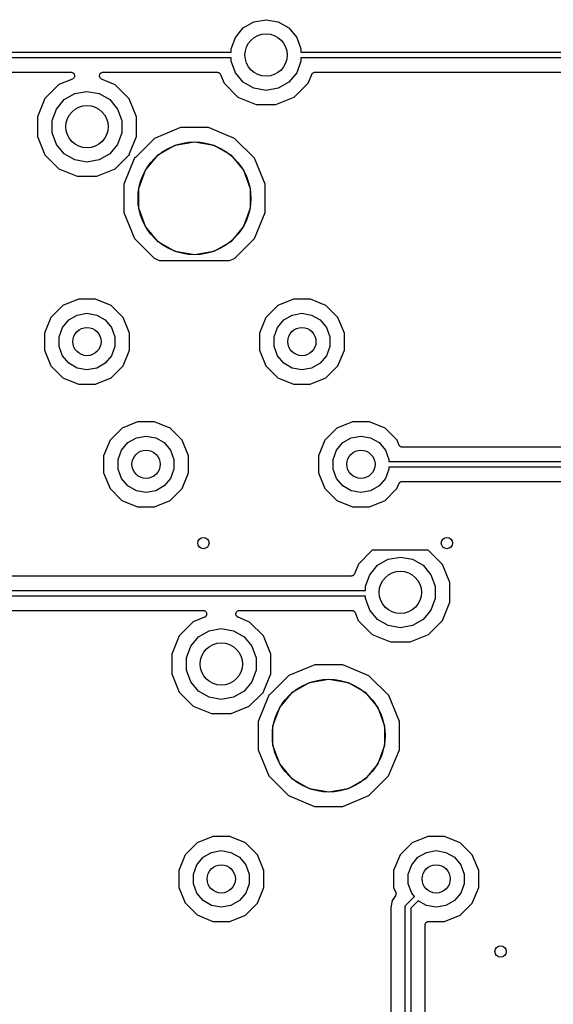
# Model space of a CAD drawing. Extents: x 88 to 361, y -189 to -115.
# Tile 27 of 41: x 284 to 303, y -152 to -117. Entities that reach past the tile are written whole.
import ezdxf

# ---------------------------------------------------------------- set-up
doc = ezdxf.new("R2010")
doc.units = 0
doc.header["$MEASUREMENT"] = 0
doc.layers.add('BLACK', color=7, linetype='CONTINUOUS')

msp = doc.modelspace()

# ---------------------------------------------------------------- linework, layer by layer
at = {"layer": 'Black'}
for p, q in [((292.246, -117.784), (292.623, -117.566)), ((292.623, -117.566), (293.053, -117.491)), ((293.053, -117.491), (293.482, -117.566)), ((293.482, -117.566), (293.859, -117.784)), ((291.966, -118.118), (292.246, -117.784)), ((293.859, -117.784), (294.139, -118.118)), ((291.817, -118.527), (291.966, -118.118)), ((294.139, -118.118), (294.288, -118.527)), ((275.238, -118.645), (291.817, -118.645)), ((291.817, -118.645), (291.817, -118.527)), ((294.288, -118.527), (294.288, -118.645)), ((294.288, -118.645), (310.867, -118.645)), ((291.817, -118.845), (275.238, -118.845)), ((291.817, -118.963), (291.817, -118.845)), ((291.966, -119.372), (291.817, -118.963)), ((294.288, -118.963), (294.139, -119.372)), ((310.867, -118.845), (294.288, -118.845)), ((294.288, -118.845), (294.288, -118.963)), ((275.738, -119.353), (286.136, -119.353)), ((286.136, -119.353), (286.155, -119.356)), ((286.155, -119.356), (286.174, -119.359)), ((286.174, -119.359), (286.176, -119.36)), ((286.176, -119.36), (286.179, -119.361)), ((286.179, -119.361), (286.196, -119.37)), ((286.196, -119.37), (286.213, -119.379)), ((286.213, -119.379), (286.215, -119.381)), ((286.215, -119.381), (286.217, -119.383)), ((286.217, -119.383), (286.23, -119.398)), ((287.176, -119.397), (287.188, -119.383)), ((287.188, -119.383), (287.191, -119.381)), ((287.191, -119.381), (287.193, -119.379)), ((287.193, -119.379), (287.21, -119.37)), ((287.21, -119.37), (287.227, -119.361)), ((287.227, -119.361), (287.23, -119.36)), ((287.23, -119.36), (287.232, -119.359)), ((287.232, -119.359), (287.251, -119.356)), ((287.251, -119.356), (287.27, -119.353)), ((287.27, -119.353), (291.317, -119.353)), ((291.317, -119.353), (291.325, -119.354)), ((291.325, -119.354), (291.334, -119.354)), ((291.334, -119.354), (291.347, -119.358)), ((291.347, -119.358), (291.36, -119.361)), ((291.36, -119.361), (291.368, -119.365)), ((291.368, -119.365), (291.376, -119.367)), ((291.376, -119.367), (291.387, -119.376)), ((291.387, -119.376), (291.399, -119.383)), ((291.399, -119.383), (291.404, -119.389)), ((292.246, -119.706), (291.966, -119.372)), ((294.139, -119.372), (293.859, -119.706)), ((294.701, -119.389), (294.706, -119.383)), ((294.706, -119.383), (294.718, -119.376)), ((294.718, -119.376), (294.729, -119.367)), ((294.729, -119.367), (294.737, -119.365)), ((294.737, -119.365), (294.745, -119.361)), ((294.745, -119.361), (294.758, -119.358)), ((294.758, -119.358), (294.772, -119.354)), ((294.772, -119.354), (294.78, -119.354)), ((294.78, -119.354), (294.788, -119.353)), ((294.788, -119.353), (305.186, -119.353)), ((286.184, -119.597), (285.708, -119.794)), ((286.2, -119.587), (286.184, -119.597)), ((286.217, -119.577), (286.2, -119.587)), ((286.219, -119.575), (286.217, -119.577)), ((286.221, -119.574), (286.219, -119.575)), ((286.233, -119.558), (286.221, -119.574)), ((286.23, -119.398), (286.243, -119.412)), ((286.246, -119.543), (286.233, -119.558)), ((286.243, -119.412), (286.244, -119.414)), ((286.244, -119.414), (286.246, -119.416)), ((286.246, -119.416), (286.252, -119.435)), ((286.247, -119.541), (286.246, -119.543)), ((286.248, -119.539), (286.247, -119.541)), ((286.254, -119.52), (286.248, -119.539)), ((286.252, -119.435), (286.26, -119.453)), ((286.261, -119.502), (286.254, -119.52)), ((286.26, -119.453), (286.26, -119.455)), ((286.26, -119.455), (286.261, -119.458)), ((286.261, -119.458), (286.261, -119.477)), ((286.261, -119.477), (286.262, -119.497)), ((286.262, -119.497), (286.261, -119.499)), ((286.261, -119.499), (286.261, -119.502)), ((287.144, -119.496), (287.145, -119.477)), ((287.145, -119.499), (287.144, -119.496)), ((287.145, -119.458), (287.146, -119.455)), ((287.145, -119.477), (287.145, -119.458)), ((287.145, -119.502), (287.145, -119.499)), ((287.152, -119.52), (287.145, -119.502)), ((287.146, -119.452), (287.154, -119.435)), ((287.146, -119.455), (287.146, -119.452)), ((287.157, -119.539), (287.152, -119.52)), ((287.154, -119.435), (287.16, -119.416)), ((287.159, -119.541), (287.157, -119.539)), ((287.16, -119.543), (287.159, -119.541)), ((287.16, -119.416), (287.162, -119.414)), ((287.173, -119.558), (287.16, -119.543)), ((287.162, -119.414), (287.163, -119.412)), ((287.163, -119.412), (287.176, -119.397)), ((287.184, -119.574), (287.173, -119.558)), ((287.187, -119.575), (287.184, -119.574)), ((287.188, -119.577), (287.187, -119.575)), ((287.205, -119.587), (287.188, -119.577)), ((287.221, -119.597), (287.205, -119.587)), ((287.699, -119.796), (287.221, -119.597)), ((291.404, -119.389), (291.411, -119.394)), ((291.411, -119.394), (291.418, -119.406)), ((291.418, -119.406), (291.427, -119.416)), ((291.427, -119.416), (291.43, -119.424)), ((291.43, -119.424), (291.434, -119.432)), ((291.434, -119.432), (291.562, -119.739)), ((292.623, -119.924), (292.246, -119.706)), ((293.859, -119.706), (293.482, -119.924)), ((294.542, -119.742), (294.671, -119.431)), ((294.671, -119.431), (294.675, -119.424)), ((294.675, -119.424), (294.678, -119.416)), ((294.678, -119.416), (294.687, -119.406)), ((294.687, -119.406), (294.694, -119.394)), ((294.694, -119.394), (294.701, -119.389)), ((285.708, -119.794), (285.213, -120.288)), ((286.273, -120.106), (286.702, -120.031)), ((286.702, -120.031), (287.132, -120.106)), ((288.193, -120.291), (287.699, -119.796)), ((291.562, -119.739), (292.056, -120.234)), ((293.053, -119.999), (292.623, -119.924)), ((293.482, -119.924), (293.053, -119.999)), ((294.047, -120.236), (294.542, -119.742)), ((285.213, -120.288), (284.945, -120.934)), ((285.616, -120.658), (285.896, -120.324)), ((285.896, -120.324), (286.273, -120.106)), ((287.132, -120.106), (287.509, -120.324)), ((287.509, -120.324), (287.789, -120.658)), ((288.46, -120.937), (288.193, -120.291)), ((292.056, -120.234), (292.701, -120.502)), ((293.401, -120.503), (294.047, -120.236)), ((285.467, -121.067), (285.616, -120.658)), ((287.789, -120.658), (287.938, -121.067)), ((292.701, -120.502), (293.401, -120.503)), ((284.945, -120.934), (284.945, -121.633)), ((285.467, -121.503), (285.467, -121.067)), ((287.938, -121.067), (287.938, -121.503)), ((288.46, -121.636), (288.46, -120.937)), ((290.016, -121.317), (289.094, -121.698)), ((291.014, -121.317), (290.016, -121.317)), ((291.935, -121.7), (291.014, -121.317)), ((284.945, -121.633), (285.212, -122.279)), ((285.616, -121.912), (285.467, -121.503)), ((287.938, -121.503), (287.789, -121.912)), ((288.212, -122.232), (288.46, -121.636)), ((289.094, -121.698), (288.419, -122.371)), ((289.826, -121.938), (290.512, -121.817)), ((290.512, -121.817), (291.199, -121.938)), ((292.64, -122.406), (291.935, -121.7)), ((285.896, -122.246), (285.616, -121.912)), ((287.789, -121.912), (287.509, -122.246)), ((289.222, -122.287), (289.826, -121.938)), ((291.199, -121.938), (291.803, -122.287)), ((285.212, -122.279), (285.706, -122.774)), ((286.273, -122.464), (285.896, -122.246)), ((286.702, -122.539), (286.273, -122.464)), ((287.132, -122.464), (286.702, -122.539)), ((287.509, -122.246), (287.132, -122.464)), ((287.697, -122.776), (288.16, -122.314)), ((288.367, -122.452), (288.005, -123.324)), ((288.16, -122.314), (288.176, -122.303)), ((288.176, -122.303), (288.191, -122.291)), ((288.191, -122.291), (288.194, -122.29)), ((288.194, -122.29), (288.196, -122.289)), ((288.196, -122.289), (288.204, -122.286)), ((288.203, -122.27), (288.208, -122.251)), ((288.203, -122.272), (288.203, -122.27)), ((288.203, -122.275), (288.203, -122.272)), ((288.204, -122.286), (288.203, -122.275)), ((288.208, -122.251), (288.212, -122.232)), ((288.371, -122.434), (288.367, -122.452)), ((288.376, -122.415), (288.371, -122.434)), ((288.383, -122.396), (288.375, -122.398)), ((288.375, -122.398), (288.376, -122.409)), ((288.376, -122.409), (288.376, -122.412)), ((288.376, -122.412), (288.376, -122.415)), ((288.386, -122.394), (288.383, -122.396)), ((288.388, -122.393), (288.386, -122.394)), ((288.404, -122.382), (288.388, -122.393)), ((288.419, -122.371), (288.404, -122.382)), ((288.774, -122.821), (289.222, -122.287)), ((291.803, -122.287), (292.251, -122.821)), ((293.021, -123.328), (292.64, -122.406)), ((285.706, -122.774), (286.351, -123.042)), ((287.051, -123.043), (287.697, -122.776)), ((288.535, -123.476), (288.774, -122.821)), ((292.251, -122.821), (292.49, -123.476)), ((286.351, -123.042), (287.051, -123.043)), ((288.005, -123.324), (288.004, -124.322)), ((288.535, -124.174), (288.535, -123.476)), ((292.49, -123.476), (292.49, -124.174)), ((293.02, -124.326), (293.021, -123.328)), ((288.774, -124.829), (288.535, -124.174)), ((292.49, -124.174), (292.251, -124.829)), ((288.004, -124.322), (288.385, -125.244)), ((292.637, -125.248), (293.02, -124.326)), ((289.222, -125.363), (288.774, -124.829)), ((292.251, -124.829), (291.803, -125.363)), ((288.385, -125.244), (289.09, -125.95)), ((291.931, -125.952), (292.637, -125.248)), ((289.826, -125.712), (289.222, -125.363)), ((291.803, -125.363), (291.199, -125.712)), ((289.09, -125.95), (289.271, -126.025)), ((290.512, -125.833), (289.826, -125.712)), ((291.199, -125.712), (290.512, -125.833)), ((291.756, -126.025), (291.931, -125.952)), ((289.271, -126.025), (291.756, -126.025)), ((286.404, -127.397), (285.849, -127.626)), ((287.004, -127.397), (286.404, -127.397)), ((287.558, -127.627), (287.004, -127.397)), ((294.024, -127.397), (293.469, -127.626)), ((294.624, -127.397), (294.024, -127.397)), ((295.178, -127.627), (294.624, -127.397)), ((285.849, -127.626), (285.425, -128.05)), ((287.982, -128.052), (287.558, -127.627)), ((293.469, -127.626), (293.045, -128.05)), ((295.602, -128.052), (295.178, -127.627)), ((285.425, -128.05), (285.195, -128.604)), ((286.057, -128.136), (286.359, -127.962)), ((286.359, -127.962), (286.702, -127.901)), ((286.702, -127.901), (287.046, -127.962)), ((287.046, -127.962), (287.348, -128.136)), ((288.211, -128.606), (287.982, -128.052)), ((293.045, -128.05), (292.815, -128.604)), ((293.677, -128.136), (293.979, -127.962)), ((293.979, -127.962), (294.322, -127.901)), ((294.322, -127.901), (294.666, -127.962)), ((294.666, -127.962), (294.968, -128.136)), ((295.831, -128.606), (295.602, -128.052)), ((285.714, -128.731), (285.833, -128.403)), ((285.833, -128.403), (286.057, -128.136)), ((287.348, -128.136), (287.572, -128.403)), ((287.572, -128.403), (287.691, -128.731)), ((293.334, -128.731), (293.453, -128.403)), ((293.453, -128.403), (293.677, -128.136)), ((294.968, -128.136), (295.192, -128.403)), ((295.192, -128.403), (295.311, -128.731)), ((285.195, -128.604), (285.194, -129.204)), ((285.714, -129.079), (285.714, -128.731)), ((287.691, -128.731), (287.691, -129.079)), ((288.21, -129.206), (288.211, -128.606)), ((292.815, -128.604), (292.814, -129.204)), ((293.334, -129.079), (293.334, -128.731)), ((295.311, -128.731), (295.311, -129.079)), ((295.83, -129.206), (295.831, -128.606)), ((285.833, -129.407), (285.714, -129.079)), ((287.691, -129.079), (287.572, -129.407)), ((293.453, -129.407), (293.334, -129.079)), ((295.311, -129.079), (295.192, -129.407)), ((285.194, -129.204), (285.423, -129.758)), ((286.057, -129.674), (285.833, -129.407)), ((287.572, -129.407), (287.348, -129.674)), ((287.98, -129.76), (288.21, -129.206)), ((292.814, -129.204), (293.043, -129.758)), ((293.677, -129.674), (293.453, -129.407)), ((295.192, -129.407), (294.968, -129.674)), ((295.6, -129.76), (295.83, -129.206)), ((285.423, -129.758), (285.847, -130.183)), ((286.359, -129.848), (286.057, -129.674)), ((286.702, -129.909), (286.359, -129.848)), ((287.046, -129.848), (286.702, -129.909)), ((287.348, -129.674), (287.046, -129.848)), ((287.556, -130.184), (287.98, -129.76)), ((293.043, -129.758), (293.467, -130.183)), ((293.979, -129.848), (293.677, -129.674)), ((294.322, -129.909), (293.979, -129.848)), ((294.666, -129.848), (294.322, -129.909)), ((294.968, -129.674), (294.666, -129.848)), ((295.176, -130.184), (295.6, -129.76)), ((285.847, -130.183), (286.401, -130.413)), ((287.001, -130.413), (287.556, -130.184)), ((293.467, -130.183), (294.021, -130.413)), ((294.621, -130.413), (295.176, -130.184)), ((286.401, -130.413), (287.001, -130.413)), ((294.021, -130.413), (294.621, -130.413)), ((288.499, -131.747), (287.945, -131.976)), ((289.099, -131.748), (288.499, -131.747)), ((289.653, -131.978), (289.099, -131.748)), ((296.119, -131.747), (295.565, -131.976)), ((296.719, -131.748), (296.119, -131.747)), ((297.273, -131.978), (296.719, -131.748)), ((287.945, -131.976), (287.521, -132.4)), ((288.455, -132.312), (288.798, -132.251)), ((288.798, -132.251), (289.141, -132.312)), ((290.077, -132.402), (289.653, -131.978)), ((295.565, -131.976), (295.141, -132.4)), ((296.075, -132.312), (296.418, -132.251)), ((296.418, -132.251), (296.761, -132.312)), ((297.697, -132.402), (297.273, -131.978)), ((287.521, -132.4), (287.291, -132.954)), ((287.929, -132.753), (288.153, -132.486)), ((288.153, -132.486), (288.455, -132.312)), ((289.141, -132.312), (289.443, -132.486)), ((289.443, -132.486), (289.667, -132.753)), ((290.306, -132.956), (290.077, -132.402)), ((295.141, -132.4), (294.911, -132.954)), ((295.549, -132.753), (295.773, -132.486)), ((295.773, -132.486), (296.075, -132.312)), ((296.761, -132.312), (297.063, -132.486)), ((297.063, -132.486), (297.287, -132.753)), ((297.765, -132.568), (297.697, -132.402)), ((297.77, -132.575), (297.765, -132.568)), ((297.773, -132.583), (297.77, -132.575)), ((297.782, -132.594), (297.773, -132.583)), ((297.789, -132.605), (297.782, -132.594)), ((297.796, -132.611), (297.789, -132.605)), ((297.801, -132.617), (297.796, -132.611)), ((297.813, -132.624), (297.801, -132.617)), ((297.824, -132.632), (297.813, -132.624)), ((297.832, -132.635), (297.824, -132.632)), ((297.839, -132.639), (297.832, -132.635)), ((297.853, -132.641), (297.839, -132.639)), ((297.866, -132.646), (297.853, -132.641)), ((297.875, -132.645), (297.866, -132.646)), ((297.883, -132.647), (297.875, -132.645)), ((304.232, -132.647), (297.883, -132.647)), ((287.291, -132.954), (287.29, -133.553)), ((287.81, -133.081), (287.929, -132.753)), ((289.667, -132.753), (289.786, -133.081)), ((290.305, -133.556), (290.306, -132.956)), ((294.911, -132.954), (294.91, -133.553)), ((295.43, -133.081), (295.549, -132.753)), ((297.287, -132.753), (297.406, -133.081)), ((287.81, -133.429), (287.81, -133.081)), ((289.786, -133.081), (289.786, -133.429)), ((295.43, -133.429), (295.43, -133.081)), ((297.406, -133.081), (297.406, -133.155)), ((297.406, -133.155), (304.495, -133.155)), ((287.29, -133.553), (287.519, -134.108)), ((287.929, -133.756), (287.81, -133.429)), ((289.786, -133.429), (289.667, -133.756)), ((290.075, -134.11), (290.305, -133.556)), ((294.91, -133.553), (295.139, -134.108)), ((295.549, -133.756), (295.43, -133.429)), ((297.406, -133.429), (297.287, -133.756)), ((304.537, -133.355), (297.406, -133.355)), ((297.406, -133.355), (297.406, -133.429)), ((288.153, -134.023), (287.929, -133.756)), ((288.455, -134.198), (288.153, -134.023)), ((289.443, -134.023), (289.141, -134.198)), ((289.667, -133.756), (289.443, -134.023)), ((295.773, -134.023), (295.549, -133.756)), ((296.075, -134.198), (295.773, -134.023)), ((297.063, -134.023), (296.761, -134.198)), ((297.287, -133.756), (297.063, -134.023)), ((297.695, -134.11), (297.765, -133.941)), ((297.765, -133.941), (297.77, -133.934)), ((297.77, -133.934), (297.773, -133.926)), ((297.773, -133.926), (297.782, -133.916)), ((297.782, -133.916), (297.789, -133.904)), ((297.789, -133.904), (297.796, -133.899)), ((297.796, -133.899), (297.801, -133.892)), ((297.801, -133.892), (297.813, -133.886)), ((297.813, -133.886), (297.824, -133.877)), ((297.824, -133.877), (297.832, -133.875)), ((297.832, -133.875), (297.839, -133.87)), ((297.839, -133.87), (297.853, -133.868)), ((297.853, -133.868), (297.866, -133.864)), ((297.866, -133.864), (297.874, -133.864)), ((297.874, -133.864), (297.883, -133.863)), ((297.883, -133.863), (304.524, -133.863)), ((287.519, -134.108), (287.943, -134.532)), ((288.798, -134.258), (288.455, -134.198)), ((289.141, -134.198), (288.798, -134.258)), ((289.651, -134.533), (290.075, -134.11)), ((295.139, -134.108), (295.563, -134.532)), ((296.418, -134.258), (296.075, -134.198)), ((296.761, -134.198), (296.418, -134.258)), ((297.271, -134.533), (297.695, -134.11)), ((287.943, -134.532), (288.497, -134.762)), ((289.097, -134.763), (289.651, -134.533)), ((295.563, -134.532), (296.117, -134.762)), ((296.717, -134.763), (297.271, -134.533)), ((288.497, -134.762), (289.097, -134.763)), ((296.117, -134.762), (296.717, -134.763)), ((296.821, -136.304), (296.326, -136.798)), ((296.833, -136.299), (296.821, -136.304)), ((298.795, -136.299), (296.833, -136.299)), ((298.812, -136.306), (298.795, -136.299)), ((299.306, -136.801), (298.812, -136.306)), ((296.326, -136.798), (296.184, -137.14)), ((296.729, -137.168), (297.009, -136.834)), ((297.009, -136.834), (297.386, -136.616)), ((297.386, -136.616), (297.815, -136.541)), ((297.815, -136.541), (298.244, -136.616)), ((298.244, -136.616), (298.621, -136.834)), ((298.621, -136.834), (298.901, -137.168)), ((299.573, -137.447), (299.306, -136.801)), ((296.148, -137.189), (296.136, -137.196)), ((296.153, -137.183), (296.148, -137.189)), ((296.16, -137.178), (296.153, -137.183)), ((296.167, -137.166), (296.16, -137.178)), ((296.176, -137.155), (296.167, -137.166)), ((296.179, -137.147), (296.176, -137.155)), ((296.184, -137.14), (296.179, -137.147)), ((296.58, -137.577), (296.729, -137.168)), ((298.901, -137.168), (299.05, -137.577)), ((296.066, -137.219), (280.514, -137.219)), ((296.074, -137.217), (296.066, -137.219)), ((296.083, -137.218), (296.074, -137.217)), ((296.096, -137.214), (296.083, -137.218)), ((296.11, -137.211), (296.096, -137.214)), ((296.117, -137.207), (296.11, -137.211)), ((296.125, -137.204), (296.117, -137.207)), ((296.136, -137.196), (296.125, -137.204)), ((299.572, -138.146), (299.573, -137.447)), ((280, -137.727), (296.58, -137.727)), ((296.58, -137.727), (296.58, -137.577)), ((299.05, -137.577), (299.05, -138.013)), ((296.58, -137.927), (280, -137.927)), ((296.58, -138.013), (296.58, -137.927)), ((296.729, -138.422), (296.58, -138.013)), ((299.05, -138.013), (298.901, -138.422)), ((299.304, -138.792), (299.572, -138.146)), ((280.487, -138.435), (290.821, -138.435)), ((290.821, -138.435), (290.84, -138.438)), ((290.84, -138.438), (290.86, -138.441)), ((290.86, -138.441), (290.862, -138.442)), ((290.862, -138.442), (290.865, -138.442)), ((290.865, -138.442), (290.882, -138.452)), ((290.882, -138.452), (290.899, -138.461)), ((290.899, -138.461), (290.901, -138.463)), ((290.901, -138.463), (290.903, -138.464)), ((290.903, -138.464), (290.915, -138.479)), ((290.915, -138.479), (290.928, -138.494)), ((290.928, -138.494), (290.93, -138.496)), ((290.93, -138.496), (290.931, -138.498)), ((290.931, -138.498), (290.938, -138.516)), ((290.938, -138.516), (290.945, -138.534)), ((290.946, -138.584), (290.94, -138.602)), ((290.945, -138.534), (290.945, -138.537)), ((290.945, -138.537), (290.946, -138.54)), ((290.946, -138.54), (290.946, -138.559)), ((290.946, -138.559), (290.947, -138.578)), ((290.947, -138.578), (290.946, -138.581)), ((290.946, -138.581), (290.946, -138.584)), ((291.983, -138.578), (291.984, -138.559)), ((291.984, -138.581), (291.983, -138.578)), ((291.984, -138.54), (291.985, -138.537)), ((291.984, -138.559), (291.984, -138.54)), ((291.984, -138.584), (291.984, -138.581)), ((291.991, -138.602), (291.984, -138.584)), ((291.985, -138.534), (291.993, -138.516)), ((291.985, -138.537), (291.985, -138.534)), ((291.993, -138.516), (291.999, -138.498)), ((291.999, -138.498), (292.001, -138.496)), ((292.001, -138.496), (292.002, -138.493)), ((292.002, -138.493), (292.015, -138.479)), ((292.015, -138.479), (292.027, -138.464)), ((292.027, -138.464), (292.03, -138.463)), ((292.03, -138.463), (292.032, -138.461)), ((292.032, -138.461), (292.049, -138.452)), ((292.049, -138.452), (292.066, -138.442)), ((292.066, -138.442), (292.068, -138.442)), ((292.068, -138.442), (292.071, -138.441)), ((292.071, -138.441), (292.09, -138.438)), ((292.09, -138.438), (292.109, -138.435)), ((292.109, -138.435), (296.093, -138.435)), ((296.093, -138.435), (296.101, -138.436)), ((296.101, -138.436), (296.109, -138.436)), ((296.109, -138.436), (296.122, -138.44)), ((296.122, -138.44), (296.136, -138.442)), ((296.136, -138.442), (296.143, -138.447)), ((296.143, -138.447), (296.151, -138.449)), ((296.151, -138.449), (296.162, -138.458)), ((296.162, -138.458), (296.174, -138.464)), ((296.174, -138.464), (296.18, -138.471)), ((296.18, -138.471), (296.186, -138.476)), ((296.186, -138.476), (296.194, -138.488)), ((296.194, -138.488), (296.203, -138.498)), ((296.203, -138.498), (296.205, -138.506)), ((296.205, -138.506), (296.21, -138.513)), ((296.21, -138.513), (296.324, -138.789)), ((297.009, -138.756), (296.729, -138.422)), ((298.901, -138.422), (298.621, -138.756)), ((290.471, -138.844), (289.976, -139.338)), ((290.87, -138.679), (290.471, -138.844)), ((290.886, -138.669), (290.87, -138.679)), ((290.903, -138.659), (290.886, -138.669)), ((290.905, -138.657), (290.903, -138.659)), ((290.907, -138.655), (290.905, -138.657)), ((290.919, -138.64), (290.907, -138.655)), ((290.931, -138.625), (290.919, -138.64)), ((290.932, -138.623), (290.931, -138.625)), ((290.934, -138.62), (290.932, -138.623)), ((290.94, -138.602), (290.934, -138.62)), ((291.996, -138.62), (291.991, -138.602)), ((291.998, -138.623), (291.996, -138.62)), ((291.999, -138.625), (291.998, -138.623)), ((292.011, -138.64), (291.999, -138.625)), ((292.023, -138.655), (292.011, -138.64)), ((292.026, -138.657), (292.023, -138.655)), ((292.027, -138.659), (292.026, -138.657)), ((292.044, -138.669), (292.027, -138.659)), ((292.06, -138.679), (292.044, -138.669)), ((292.462, -138.846), (292.06, -138.679)), ((292.956, -139.341), (292.462, -138.846)), ((296.324, -138.789), (296.818, -139.284)), ((297.386, -138.974), (297.009, -138.756)), ((298.621, -138.756), (298.244, -138.974)), ((298.809, -139.286), (299.304, -138.792)), ((290.659, -139.374), (291.036, -139.156)), ((291.036, -139.156), (291.465, -139.081)), ((291.465, -139.081), (291.894, -139.156)), ((291.894, -139.156), (292.271, -139.374)), ((296.818, -139.284), (297.464, -139.552)), ((297.815, -139.049), (297.386, -138.974)), ((298.244, -138.974), (297.815, -139.049)), ((298.163, -139.553), (298.809, -139.286)), ((289.976, -139.338), (289.708, -139.984)), ((290.379, -139.708), (290.659, -139.374)), ((292.271, -139.374), (292.551, -139.708)), ((293.223, -139.987), (292.956, -139.341)), ((297.464, -139.552), (298.163, -139.553)), ((289.708, -139.984), (289.707, -140.683)), ((290.23, -140.117), (290.379, -139.708)), ((292.551, -139.708), (292.7, -140.117)), ((290.23, -140.553), (290.23, -140.117)), ((292.7, -140.117), (292.7, -140.553)), ((293.222, -140.686), (293.223, -139.987)), ((289.707, -140.683), (289.974, -141.329)), ((290.379, -140.962), (290.23, -140.553)), ((292.7, -140.553), (292.551, -140.962)), ((294.778, -140.367), (293.856, -140.748)), ((295.776, -140.367), (294.778, -140.367)), ((296.698, -140.75), (295.776, -140.367)), ((290.659, -141.296), (290.379, -140.962)), ((292.551, -140.962), (292.271, -141.296)), ((292.975, -141.282), (293.222, -140.686)), ((293.856, -140.748), (293.182, -141.421)), ((293.985, -141.337), (294.588, -140.988)), ((294.588, -140.988), (295.275, -140.867)), ((295.275, -140.867), (295.962, -140.988)), ((295.962, -140.988), (296.565, -141.337)), ((297.402, -141.456), (296.698, -140.75)), ((289.974, -141.329), (290.468, -141.824)), ((291.036, -141.514), (290.659, -141.296)), ((292.271, -141.296), (291.894, -141.514)), ((292.459, -141.826), (292.922, -141.364)), ((292.922, -141.364), (292.938, -141.353)), ((292.938, -141.353), (292.954, -141.341)), ((292.954, -141.341), (292.956, -141.34)), ((292.956, -141.34), (292.958, -141.339)), ((292.958, -141.339), (292.967, -141.336)), ((292.965, -141.325), (292.966, -141.322)), ((292.967, -141.336), (292.965, -141.325)), ((292.966, -141.32), (292.971, -141.301)), ((292.966, -141.322), (292.966, -141.32)), ((292.971, -141.301), (292.975, -141.282)), ((293.536, -141.871), (293.985, -141.337)), ((296.565, -141.337), (297.014, -141.871)), ((291.465, -141.589), (291.036, -141.514)), ((291.894, -141.514), (291.465, -141.589)), ((293.129, -141.502), (292.767, -142.374)), ((293.134, -141.484), (293.129, -141.502)), ((293.139, -141.465), (293.134, -141.484)), ((293.146, -141.446), (293.137, -141.448)), ((293.137, -141.448), (293.139, -141.459)), ((293.139, -141.459), (293.138, -141.462)), ((293.138, -141.462), (293.139, -141.465)), ((293.148, -141.444), (293.146, -141.446)), ((293.151, -141.443), (293.148, -141.444)), ((293.166, -141.432), (293.151, -141.443)), ((293.182, -141.421), (293.166, -141.432)), ((297.783, -142.378), (297.402, -141.456)), ((290.468, -141.824), (291.114, -142.092)), ((291.813, -142.093), (292.459, -141.826)), ((293.298, -142.526), (293.536, -141.871)), ((297.014, -141.871), (297.252, -142.526)), ((291.114, -142.092), (291.813, -142.093)), ((292.767, -142.374), (292.767, -143.372)), ((297.783, -143.376), (297.783, -142.378)), ((293.298, -143.224), (293.298, -142.526)), ((297.252, -142.526), (297.252, -143.224)), ((292.767, -143.372), (293.148, -144.294)), ((293.536, -143.879), (293.298, -143.224)), ((297.252, -143.224), (297.014, -143.879)), ((297.4, -144.298), (297.783, -143.376)), ((293.985, -144.413), (293.536, -143.879)), ((297.014, -143.879), (296.565, -144.413)), ((293.148, -144.294), (293.852, -145)), ((294.588, -144.762), (293.985, -144.413)), ((296.565, -144.413), (295.962, -144.762)), ((296.694, -145.002), (297.4, -144.298)), ((295.275, -144.883), (294.588, -144.762)), ((295.962, -144.762), (295.275, -144.883)), ((293.852, -145), (294.774, -145.383)), ((295.772, -145.383), (296.694, -145.002)), ((294.774, -145.383), (295.772, -145.383)), ((291.166, -146.447), (290.612, -146.676)), ((291.766, -146.447), (291.166, -146.447)), ((292.32, -146.677), (291.766, -146.447)), ((298.786, -146.447), (298.232, -146.676)), ((299.386, -146.447), (298.786, -146.447)), ((299.94, -146.677), (299.386, -146.447)), ((290.612, -146.676), (290.187, -147.1)), ((291.122, -147.012), (291.465, -146.951)), ((291.465, -146.951), (291.808, -147.012)), ((292.744, -147.102), (292.32, -146.677)), ((298.232, -146.676), (297.807, -147.1)), ((298.742, -147.012), (299.085, -146.951)), ((299.085, -146.951), (299.428, -147.012)), ((300.364, -147.102), (299.94, -146.677)), ((290.187, -147.1), (289.957, -147.654)), ((290.596, -147.453), (290.82, -147.186)), ((290.82, -147.186), (291.122, -147.012)), ((291.808, -147.012), (292.11, -147.186)), ((292.11, -147.186), (292.334, -147.453)), ((292.973, -147.656), (292.744, -147.102)), ((297.807, -147.1), (297.577, -147.654)), ((298.216, -147.453), (298.44, -147.186)), ((298.44, -147.186), (298.742, -147.012)), ((299.428, -147.012), (299.73, -147.186)), ((299.73, -147.186), (299.954, -147.453)), ((300.593, -147.656), (300.364, -147.102)), ((289.957, -147.654), (289.957, -148.254)), ((290.476, -147.781), (290.596, -147.453)), ((292.334, -147.453), (292.454, -147.781)), ((292.973, -148.256), (292.973, -147.656)), ((297.577, -147.654), (297.577, -148.254)), ((298.096, -147.781), (298.216, -147.453)), ((299.954, -147.453), (300.074, -147.781)), ((300.593, -148.256), (300.593, -147.656)), ((290.476, -148.129), (290.476, -147.781)), ((292.454, -147.781), (292.454, -148.129)), ((298.096, -148.129), (298.096, -147.781)), ((300.074, -147.781), (300.074, -148.129)), ((289.957, -148.254), (290.186, -148.808)), ((290.596, -148.457), (290.476, -148.129)), ((292.454, -148.129), (292.334, -148.457)), ((292.743, -148.81), (292.973, -148.256)), ((297.577, -148.254), (297.651, -148.434)), ((298.216, -148.457), (298.096, -148.129)), ((300.074, -148.129), (299.954, -148.457)), ((300.363, -148.81), (300.593, -148.256)), ((290.82, -148.724), (290.596, -148.457)), ((292.334, -148.457), (292.11, -148.724)), ((297.639, -148.553), (297.526, -148.723)), ((297.647, -148.537), (297.639, -148.553)), ((297.655, -148.521), (297.647, -148.537)), ((297.651, -148.434), (297.655, -148.451)), ((297.655, -148.451), (297.66, -148.469)), ((297.657, -148.513), (297.655, -148.516)), ((297.655, -148.516), (297.655, -148.521)), ((297.658, -148.495), (297.657, -148.513)), ((297.661, -148.477), (297.658, -148.495)), ((297.66, -148.469), (297.66, -148.473)), ((297.66, -148.473), (297.661, -148.477)), ((298.014, -148.884), (298.319, -148.58)), ((298.319, -148.58), (298.216, -148.457)), ((299.954, -148.457), (299.73, -148.724)), ((290.186, -148.808), (290.61, -149.233)), ((291.122, -148.898), (290.82, -148.724)), ((291.465, -148.959), (291.122, -148.898)), ((291.808, -148.898), (291.465, -148.959)), ((292.11, -148.724), (291.808, -148.898)), ((292.318, -149.234), (292.743, -148.81)), ((297.526, -148.723), (297.477, -148.968)), ((297.477, -148.968), (297.477, -162.906)), ((297.985, -148.946), (297.989, -148.934)), ((297.986, -148.951), (297.985, -148.946)), ((297.985, -148.955), (297.986, -148.951)), ((297.985, -163.169), (297.985, -148.955)), ((297.989, -148.934), (297.991, -148.921)), ((297.991, -148.921), (297.993, -148.917)), ((297.993, -148.917), (297.994, -148.913)), ((297.994, -148.913), (298.002, -148.902)), ((298.002, -148.902), (298.008, -148.891)), ((298.008, -148.891), (298.012, -148.888)), ((298.012, -148.888), (298.014, -148.884)), ((298.451, -148.73), (298.185, -148.996)), ((298.185, -148.996), (298.185, -163.211)), ((298.742, -148.898), (298.451, -148.73)), ((299.085, -148.959), (298.742, -148.898)), ((299.428, -148.898), (299.085, -148.959)), ((299.73, -148.724), (299.428, -148.898)), ((299.938, -149.234), (300.363, -148.81)), ((290.61, -149.233), (291.164, -149.463)), ((291.764, -149.463), (292.318, -149.234)), ((299.384, -149.463), (299.938, -149.234)), ((291.164, -149.463), (291.764, -149.463)), ((298.693, -149.59), (298.695, -149.579)), ((298.693, -163.198), (298.693, -149.59)), ((298.695, -149.568), (298.699, -149.557)), ((298.695, -149.579), (298.695, -149.568)), ((298.699, -149.557), (298.701, -149.546)), ((298.701, -149.546), (298.706, -149.537)), ((298.706, -149.537), (298.71, -149.526)), ((298.71, -149.526), (298.717, -149.518)), ((298.717, -149.518), (298.723, -149.508)), ((298.723, -149.508), (298.731, -149.501)), ((298.731, -149.501), (298.738, -149.492)), ((298.738, -149.492), (298.748, -149.487)), ((298.748, -149.487), (298.757, -149.48)), ((298.757, -149.48), (298.767, -149.476)), ((298.767, -149.476), (298.777, -149.47)), ((298.777, -149.47), (298.788, -149.468)), ((298.788, -149.468), (298.798, -149.465)), ((298.798, -149.465), (298.809, -149.465)), ((298.809, -149.465), (298.82, -149.463)), ((298.82, -149.463), (299.384, -149.463))]:
    msp.add_line(p, q, dxfattribs=at)
for centre, radius in [((293.053, -118.745), 0.7506), ((286.702, -121.285), 0.7506), ((290.512, -123.825), 2), ((286.702, -128.905), 0.5), ((294.322, -128.905), 0.5), ((288.798, -133.255), 0.5004), ((296.418, -133.255), 0.5004), ((290.83, -136.049), 0.2), ((299.466, -136.049), 0.2), ((297.815, -137.795), 0.7506), ((291.465, -140.335), 0.7506), ((295.275, -142.875), 2), ((291.465, -147.955), 0.5), ((299.085, -147.955), 0.5), ((301.371, -150.527), 0.2)]:
    msp.add_circle(centre, radius, dxfattribs=at)

doc.saveas('drawing.dxf')
